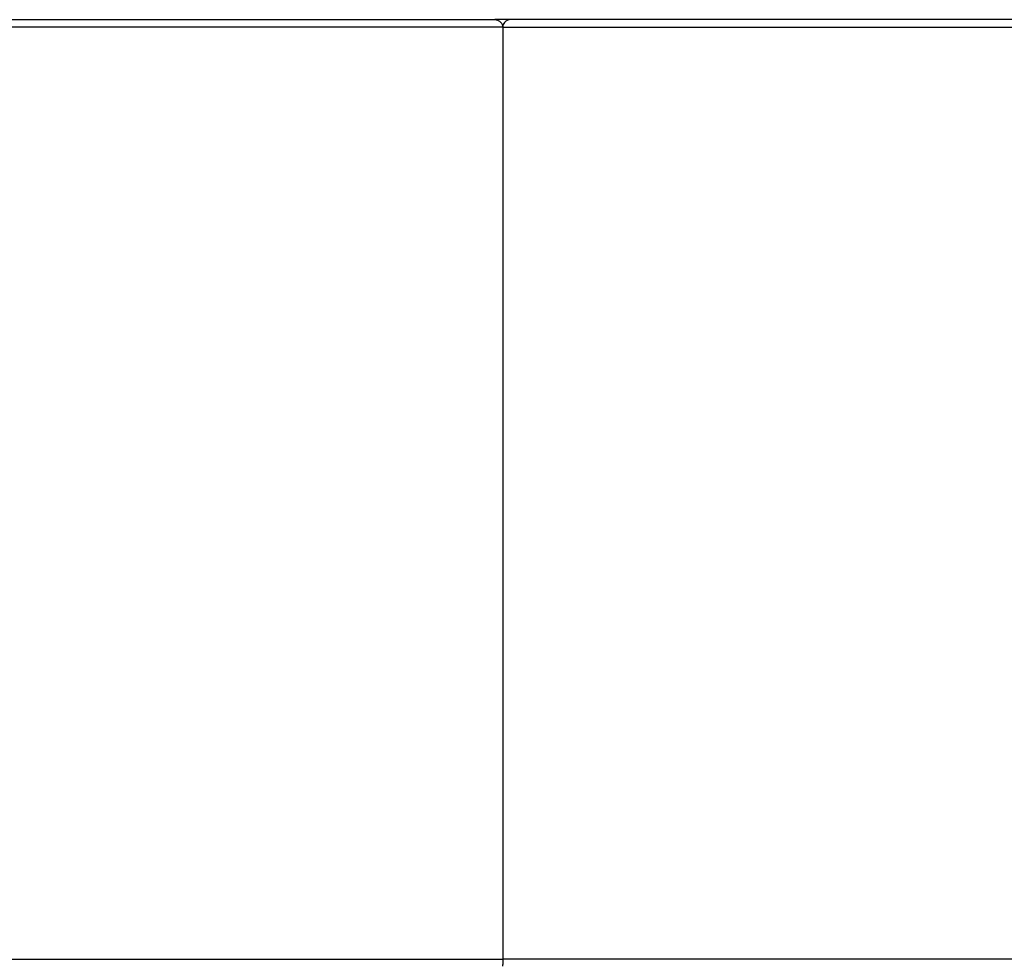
# Model space of a CAD drawing. Header units: millimetres. Extents: x 344 to 984, y 298 to 684.
# Tile 15 of 20: x 939 to 952, y 467 to 479. Entities that reach past the tile are written whole.
import ezdxf

# ---------------------------------------------------------------- set-up
doc = ezdxf.new("R2010")
doc.units = ezdxf.units.MM

msp = doc.modelspace()

# ---------------------------------------------------------------- linework, layer by layer
at = {"color": 7, "linetype": 'Continuous', "lineweight": 25}
for p, q in [((938.744, 479.173), (945.475, 479.173)), ((945.675, 479.173), (945.475, 479.173)), ((952.342, 479.173), (945.675, 479.173)), ((945.577, 479.073), (938.697, 479.073)), ((945.577, 479.073), (952.392, 479.073)), ((945.577, 479.073), (945.577, 466.894)), ((931.328, 466.894), (945.577, 466.894))]:
    msp.add_line(p, q, dxfattribs=at)
at = {"color": 8, "linetype": 'Continuous', "lineweight": 25}
msp.add_line((959.325, 466.894), (945.577, 466.894), dxfattribs=at)
at = {"color": 7, "linetype": 'Continuous', "lineweight": 25}
for points, knots in [([(945.475, 479.173), (945.475, 479.173), (945.487, 479.172), (945.511, 479.168), (945.541, 479.151), (945.563, 479.126), (945.574, 479.099), (945.576, 479.081), (945.577, 479.073)], [0, 0, 0, 0, 0.010504, 0.252366, 0.524774, 0.720913, 0.86013, 1, 1, 1, 1]), ([(945.675, 479.173), (945.674, 479.173), (945.663, 479.172), (945.64, 479.168), (945.611, 479.151), (945.59, 479.126), (945.579, 479.099), (945.577, 479.081), (945.577, 479.073)], [0, 0, 0, 0, 0.010504, 0.252366, 0.524774, 0.720913, 0.86013, 1, 1, 1, 1]), ([(945.577, 466.894), (945.577, 466.883), (945.577, 466.86), (945.576, 466.831), (945.576, 466.812), (945.576, 466.805), (945.576, 466.803)], [0, 0, 0, 0, 0.2907951, 0.5815903, 0.8723855, 1, 1, 1, 1]), ([(945.577, 466.894), (945.577, 466.883), (945.577, 466.86), (945.576, 466.831), (945.576, 466.812), (945.576, 466.805), (945.576, 466.803)], [0, 0, 0, 0, 0.2907951, 0.5815903, 0.8723855, 1, 1, 1, 1])]:
    msp.add_open_spline(points, degree=3, knots=knots, dxfattribs=at)

doc.saveas('drawing.dxf')
